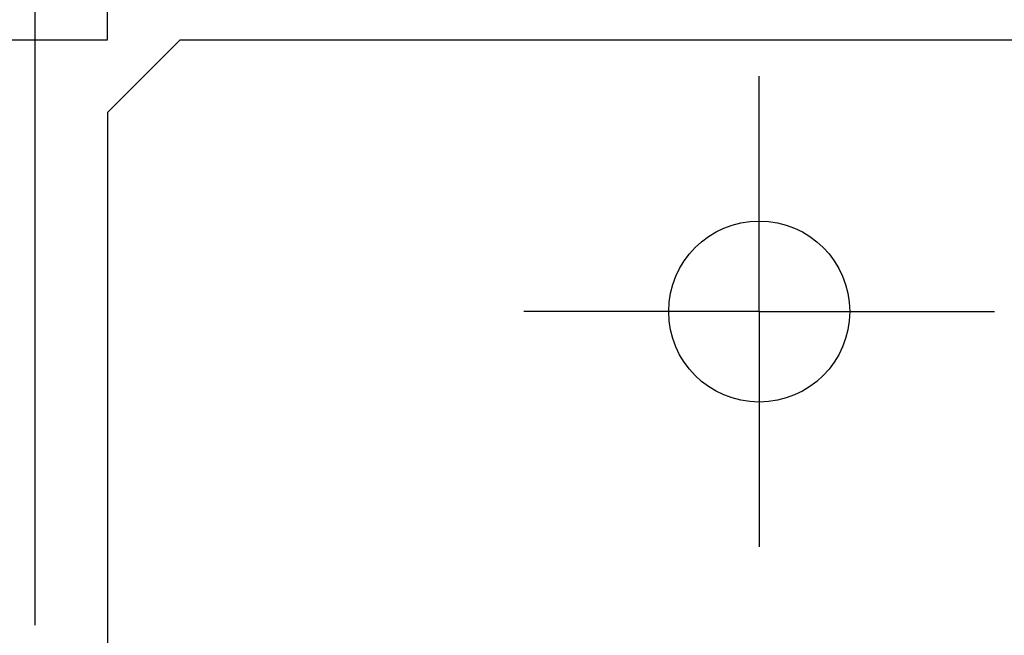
# Model space of a CAD drawing. Extents: x 70 to 816, y 33 to 540.
# Tile 10 of 21: x 420 to 447, y 441 to 458. Entities that reach past the tile are written whole.
import ezdxf

# ---------------------------------------------------------------- set-up
doc = ezdxf.new("R2010")
doc.units = 0
doc.header["$LTSCALE"] = 46.2
doc.linetypes.add('CENTER', pattern=[0.6, 0.375, -0.075, 0.075, -0.075])
doc.layers.get('0').update_dxf_attribs({"linetype": 'CONTINUOUS'})
for name, color, linetype in [('ALL_AXIS', 7, 'CONTINUOUS'), ('ALL_DIM', 7, 'CONTINUOUS'), ('ALL_FEATURES', 7, 'CONTINUOUS')]:
    doc.layers.add(name, color=color, linetype=linetype)
doc.dimstyles.get("Standard").update_dxf_attribs({"dimtxt": 2.5, "dimasz": 2.5, "dimexe": 1.25, "dimexo": 0.625, "dimtad": 1, "dimcen": 2.5, "dimazin": 3, "dimtfac": 1, "dimtmove": 0, "dimatfit": 3})

# ---------------------------------------------------------------- blocks, each defined once
blk = doc.blocks.new('_OPEN')
at = {"color": 0, "linetype": 'BYBLOCK'}
for p, q in [((0, 0), (-1, 0.25)), ((-1, -0.25), (0, 0)), ((-1, 0), (0, 0))]:
    blk.add_line(p, q, dxfattribs=at)
blk = doc.blocks.new('*D12')
at = {"layer": 'ALL_DIM', "color": 2, "linetype": 'CONTINUOUS'}
for p, q in [((420, 441.338), (420, 477.947)), ((422, 458.161), (422, 477.947)), ((420, 475.947), (407.318, 475.947)), ((407.318, 475.947), (421, 475.947)), ((432, 475.947), (421, 475.947)), ((422, 475.947), (432, 475.947))]:
    blk.add_line(p, q, dxfattribs=at)
at = {"layer": 'ALL_DIM', "color": 2, "linetype": 'CONTINUOUS', "xscale": 4, "yscale": 4, "zscale": 4}
blk.add_blockref('_OPEN', (420, 475.947), dxfattribs=at)
at = {"layer": 'ALL_DIM', "color": 2, "linetype": 'CONTINUOUS', "xscale": 4, "yscale": 4, "zscale": 4, "rotation": 180}
blk.add_blockref('_OPEN', (422, 475.947), dxfattribs=at)
blk = doc.blocks.new('*D13')
at = {"layer": 'ALL_DIM', "color": 2, "linetype": 'CONTINUOUS'}
for p, q in [((422, 457.51), (422, 477.947)), ((458, 457.5), (458, 477.947)), ((422, 475.947), (440, 475.947)), ((458, 475.947), (440, 475.947))]:
    blk.add_line(p, q, dxfattribs=at)
at = {"layer": 'ALL_DIM', "color": 2, "linetype": 'CONTINUOUS', "xscale": 4, "yscale": 4, "zscale": 4, "rotation": 180}
blk.add_blockref('_OPEN', (422, 475.947), dxfattribs=at)
at = {"layer": 'ALL_DIM', "color": 2, "linetype": 'CONTINUOUS', "xscale": 4, "yscale": 4, "zscale": 4}
blk.add_blockref('_OPEN', (458, 475.947), dxfattribs=at)
blk = doc.blocks.new('*D14')
at = {"layer": 'ALL_DIM', "color": 2, "linetype": 'CONTINUOUS'}
for p, q in [((350, 457.5), (350, 486.1)), ((350, 486.1), (350, 448.75)), ((422, 457.5), (348, 457.5)), ((350, 430), (350, 448.75)), ((419.055, 440), (348, 440)), ((350, 440), (350, 430))]:
    blk.add_line(p, q, dxfattribs=at)
at = {"layer": 'ALL_DIM', "color": 2, "linetype": 'CONTINUOUS', "xscale": 4, "yscale": 4, "zscale": 4}
for p, rotation in [((350, 457.5), 270), ((350, 440), 90)]:
    blk.add_blockref('_OPEN', p, dxfattribs=dict(at, rotation=rotation))
blk = doc.blocks.new('*D15')
at = {"layer": 'ALL_DIM', "color": 2, "linetype": 'CONTINUOUS'}
for p, q in [((422, 457.5), (320, 457.5)), ((322, 457.5), (322, 360)), ((322, 262.5), (322, 360)), ((422, 262.5), (320, 262.5))]:
    blk.add_line(p, q, dxfattribs=at)
at = {"layer": 'ALL_DIM', "color": 2, "linetype": 'CONTINUOUS', "xscale": 4, "yscale": 4, "zscale": 4}
for p, rotation in [((322, 457.5), 90), ((322, 262.5), 270)]:
    blk.add_blockref('_OPEN', p, dxfattribs=dict(at, rotation=rotation))

msp = doc.modelspace()

# ---------------------------------------------------------------- linework, layer by layer
at = {"layer": 'ALL_AXIS', "color": 7, "linetype": 'CENTER'}
for q in [(440, 456.5), (433.5, 450), (440, 443.5), (446.5, 450)]:
    msp.add_line((440, 450), q, dxfattribs=at)
at = {"layer": 'ALL_AXIS', "color": 3, "linetype": 'CONTINUOUS'}
msp.add_circle((440, 450), 2.5, dxfattribs=at)
at = {"layer": 'ALL_FEATURES', "color": 3, "linetype": 'CONTINUOUS'}
for p, q in [((424, 457.5), (422, 455.5)), ((456, 457.5), (424, 457.5)), ((422, 455.5), (422, 440))]:
    msp.add_line(p, q, dxfattribs=at)

# ---------------------------------------------------------------- dimensions: what is measured, and where the dimension line sits
at = {"layer": 'ALL_DIM', "color": 2, "linetype": 'CONTINUOUS'}
for base, p2, picture, middle in [((350, 440), (419.055, 440), '*D14', (348.4, 464.084)), ((322, 262.5), (422, 262.5), '*D15', (320.4, 351.744))]:
    dim = msp.add_linear_dim(base=base, p1=(422, 457.5), p2=p2, angle=270, dimstyle='Standard', dxfattribs=at)
    dim.commit()
    dim.dimension.update_dxf_attribs({"geometry": picture, "text_midpoint": middle, "dimtype": 128})
for base, p1, p2, picture, middle in [((422, 475.947), (420, 441.338), (422, 458.161), '*D12', (407.318, 477.547)), ((458, 475.947), (422, 457.51), (458, 457.5), '*D13', (434.496, 477.547))]:
    dim = msp.add_linear_dim(base=base, p1=p1, p2=p2, dimstyle='Standard', dxfattribs=at)
    dim.commit()
    dim.dimension.update_dxf_attribs({"geometry": picture, "text_midpoint": middle, "dimtype": 128})

doc.saveas('drawing.dxf')
